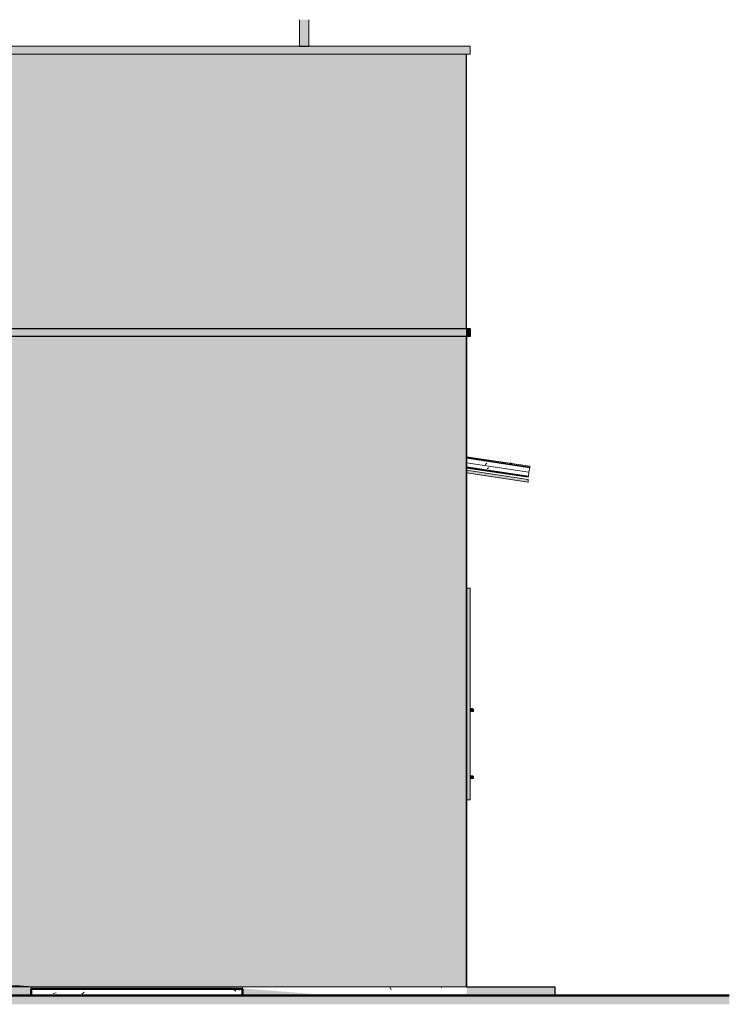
# Model space of a CAD drawing. Header units: metres. Extents: x -18.3 to 29, y -0.2 to 10.3.
# Tile 43 of 56: x 3.9 to 7.9, y -0.2 to 5.4. Entities that reach past the tile are written whole.
import ezdxf

# ---------------------------------------------------------------- set-up
doc = ezdxf.new("R2010")
doc.units = ezdxf.units.M
doc.layers.add('A-DETL', color=7, linetype='Continuous', lineweight=5, true_color=0x00a600)
for name, color, linetype, lineweight in [('A-DETL-GENF', 7, 'Continuous', 5), ('A-FLOR', 7, 'Continuous', 5), ('A-FLOR-PATT', 7, 'Continuous', 5), ('A-GLAZ-CWMG', 7, 'Continuous', 5), ('A-ROOF', 7, 'Continuous', 5), ('A-ROOF-PATT', 7, 'Continuous', 5), ('A-WALL', 7, 'Continuous', 5), ('C-TOPO', 7, 'Continuous', 5), ('Q-CASE', 7, 'Continuous', 5)]:
    doc.layers.add(name, color=color, linetype=linetype, lineweight=lineweight)
pattern_1 = [(0, (1.46371, 1.2), (0.4064, 0.1016), [0.01676, -0.28804, 0.01676, -0.28804, -1.626]), (0, (1.46371, 1.2), (0.4064, 0.1016), [-0.6096, 0.01676, -0.59284, 0.01676, -0.28804, -0.7112]), (0, (1.46371, 1.2), (0.4064, 0.1016), [-1.524, 0.01676, -0.18644, 0.01676, -0.49124]), (120, (1.61671, 1.251), (-0.2911882, 0.3011527), [0.01676, -0.28804, 0.01676, -0.28804, -1.626]), (120, (1.61671, 1.251), (-0.2911882, 0.3011527), [-0.6096, 0.01676, -0.59284, 0.01676, -0.28804, -0.7112]), (120, (1.61671, 1.251), (-0.2911882, 0.3011527), [-1.524, 0.01676, -0.18644, 0.01676, -0.49124]), (240, (1.66771, 1.454), (-0.1152118, -0.4027527), [0.01676, -0.28804, 0.01676, -0.28804, -1.626]), (240, (1.66771, 1.454), (-0.1152118, -0.4027527), [-0.6096, 0.01676, -0.59284, 0.01676, -0.28804, -0.7112]), (240, (1.66771, 1.454), (-0.1152118, -0.4027527), [-1.524, 0.01676, -0.18644, 0.01676, -0.49124])]

# ---------------------------------------------------------------- blocks, each defined once
blk = doc.blocks.new('FP_25-FACH_TERRACOTA')
at = {"layer": 'A-GLAZ-CWMG'}
blk.add_line((-11.235, 2.8798), (-10.8854, 2.8274), dxfattribs=at)
blk = doc.blocks.new('FP_26-FACH_TERRACOTA')
at = {"layer": 'A-GLAZ-CWMG', "color": 9, "true_color": 0xc0c0c0}
for p, q in [((-11.1176, 2.877), (-11.1185, 2.8767)), ((-11.1167, 2.8773), (-11.1176, 2.877)), ((-11.1158, 2.8777), (-11.1167, 2.8773)), ((-11.1149, 2.8781), (-11.1158, 2.8777)), ((-11.114, 2.8785), (-11.1149, 2.8781)), ((-11.113, 2.8789), (-11.114, 2.8785)), ((-11.1121, 2.8794), (-11.113, 2.8789)), ((-11.1112, 2.88), (-11.1121, 2.8794)), ((-11.1102, 2.8806), (-11.1112, 2.88)), ((-11.1093, 2.8812), (-11.1102, 2.8806))]:
    blk.add_line(p, q, dxfattribs=at)
blk = doc.blocks.new('FP_27-FACH_TERRACOTA')
at = {"layer": 'A-GLAZ-CWMG'}
blk.add_line((-10.8772, 2.8821), (-11.235, 2.9358), dxfattribs=at)
at = {"layer": 'A-GLAZ-CWMG', "color": 9, "true_color": 0xc0c0c0}
for p, q in [((-11.1267, 2.9019), (-11.128, 2.9007)), ((-11.1255, 2.9031), (-11.1267, 2.9019)), ((-11.1243, 2.9042), (-11.1255, 2.9031)), ((-11.1231, 2.9053), (-11.1243, 2.9042)), ((-11.1218, 2.9064), (-11.1231, 2.9053)), ((-11.1206, 2.9074), (-11.1218, 2.9064)), ((-11.1194, 2.9083), (-11.1206, 2.9074)), ((-11.0317, 2.9059), (-11.0151, 2.9034)), ((-11.128, 2.9007), (-11.1292, 2.8994)), ((-10.9881, 2.8986), (-10.9891, 2.8984)), ((-10.987, 2.8987), (-10.9881, 2.8986)), ((-10.9859, 2.8988), (-10.987, 2.8987)), ((-10.9849, 2.8988), (-10.9859, 2.8988)), ((-10.9838, 2.8987), (-10.9849, 2.8988))]:
    blk.add_line(p, q, dxfattribs=at)
blk = doc.blocks.new('FP_28-FACH_TERRACOTA')
at = {"layer": 'A-GLAZ-CWMG'}
blk.add_line((-10.8767, 2.8854), (-11.235, 2.9391), dxfattribs=at)
at = {"layer": 'A-GLAZ-CWMG', "color": 9, "true_color": 0xc0c0c0}
for p, q in [((-11.0313, 2.9089), (-11.0147, 2.9064)), ((-10.9856, 2.9016), (-10.9866, 2.9015)), ((-10.9845, 2.9017), (-10.9856, 2.9016)), ((-10.9834, 2.9017), (-10.9845, 2.9017)), ((-10.9824, 2.9017), (-10.9834, 2.9017)), ((-10.9814, 2.9016), (-10.9824, 2.9017)), ((-10.9877, 2.9013), (-10.9888, 2.901)), ((-10.9866, 2.9015), (-10.9877, 2.9013))]:
    blk.add_line(p, q, dxfattribs=at)
blk = doc.blocks.new('FP_29-FACH_TERRACOTA')
at = {"layer": 'A-GLAZ-CWMG'}
blk.add_line((-10.876, 2.8904), (-11.235, 2.9442), dxfattribs=at)
at = {"layer": 'A-GLAZ-CWMG', "color": 9, "true_color": 0xc0c0c0}
for p, q in [((-11.0307, 2.9133), (-11.0142, 2.9108)), ((-10.9871, 2.9052), (-10.9884, 2.9047)), ((-10.9858, 2.9055), (-10.9871, 2.9052)), ((-10.9846, 2.9058), (-10.9858, 2.9055)), ((-10.9834, 2.906), (-10.9846, 2.9058)), ((-10.9821, 2.9062), (-10.9834, 2.906)), ((-10.9809, 2.9063), (-10.9821, 2.9062)), ((-10.9797, 2.9063), (-10.9809, 2.9063))]:
    blk.add_line(p, q, dxfattribs=at)
blk = doc.blocks.new('Rectangular Mullion - Telha Fibrocimento - Ondulada-1909083-FACH_TERRACOTA')
at = {"layer": 'A-GLAZ-CWMG', "true_color": 0xc0c0c0}
h = blk.add_hatch(dxfattribs=at)
h.set_pattern_fill('FP_2', color=9, style=0, pattern_type=2)
h.set_pattern_definition([(0, (-16.219, 1.2), (0.4064, 0.1016), [0.01676, -0.28804, 0.01676, -0.28804, -1.626]), (0, (-16.219, 1.2), (0.4064, 0.1016), [-0.6096, 0.01676, -0.59284, 0.01676, -0.28804, -0.7112]), (0, (-16.219, 1.2), (0.4064, 0.1016), [-1.524, 0.01676, -0.18644, 0.01676, -0.49124]), (120, (-16.066, 1.251), (-0.2911882, 0.3011527), [0.01676, -0.28804, 0.01676, -0.28804, -1.626]), (120, (-16.066, 1.251), (-0.2911882, 0.3011527), [-0.6096, 0.01676, -0.59284, 0.01676, -0.28804, -0.7112]), (120, (-16.066, 1.251), (-0.2911882, 0.3011527), [-1.524, 0.01676, -0.18644, 0.01676, -0.49124]), (240, (-16.015, 1.454), (-0.1152118, -0.4027527), [0.01676, -0.28804, 0.01676, -0.28804, -1.626]), (240, (-16.015, 1.454), (-0.1152118, -0.4027527), [-0.6096, 0.01676, -0.59284, 0.01676, -0.28804, -0.7112]), (240, (-16.015, 1.454), (-0.1152118, -0.4027527), [-1.524, 0.01676, -0.18644, 0.01676, -0.49124])])
h.paths.add_polyline_path([(-10.885, 2.83), (-10.8847, 2.835), (-11.235, 2.887), (-11.235, 2.8825), (-10.8931, 2.8312)])
at = {"layer": 'A-GLAZ-CWMG'}
for p, q in [((-10.881, 2.8568), (-11.235, 2.9099)), ((-10.8843, 2.8349), (-11.235, 2.8875)), ((-10.885, 2.83), (-11.235, 2.8825)), ((-10.881, 2.8568), (-10.8843, 2.8349)), ((-10.881, 2.8568), (-10.8772, 2.8821)), ((-10.8772, 2.8825), (-10.8767, 2.8854)), ((-10.8767, 2.8857), (-10.876, 2.8904)), ((-10.8854, 2.8274), (-10.8851, 2.8298)), ((-10.8843, 2.8349), (-10.885, 2.83))]:
    blk.add_line(p, q, dxfattribs=at)
for name in ['FP_29-FACH_TERRACOTA', 'FP_28-FACH_TERRACOTA', 'FP_27-FACH_TERRACOTA', 'FP_25-FACH_TERRACOTA', 'FP_26-FACH_TERRACOTA']:
    blk.add_blockref(name, (0, 0), dxfattribs=at)
blk = doc.blocks.new('FP_31-FACH_TERRACOTA')
at = {"layer": 'A-GLAZ-CWMG'}
blk.add_line((-11.235, 2.8798), (-10.8854, 2.8274), dxfattribs=at)
blk = doc.blocks.new('FP_32-FACH_TERRACOTA')
at = {"layer": 'A-GLAZ-CWMG'}
blk.add_line((-10.876, 2.8904), (-11.235, 2.9442), dxfattribs=at)
at = {"layer": 'A-GLAZ-CWMG', "color": 9, "true_color": 0xc0c0c0}
for p, q in [((-11.0307, 2.914), (-11.0141, 2.9115)), ((-10.9857, 2.9067), (-10.9866, 2.9066)), ((-10.9845, 2.9068), (-10.9857, 2.9067)), ((-10.9833, 2.9069), (-10.9845, 2.9068)), ((-10.9821, 2.9068), (-10.9833, 2.9069)), ((-10.9809, 2.9067), (-10.9821, 2.9068))]:
    blk.add_line(p, q, dxfattribs=at)
blk = doc.blocks.new('Rectangular Mullion - Telha Fibrocimento - Ondulada-V30-FACH_TERRACOTA')
at = {"layer": 'A-GLAZ-CWMG'}
for p, q in [((-10.876, 2.89), (-10.876, 2.8904)), ((-10.8854, 2.8274), (-10.8854, 2.8279))]:
    blk.add_line(p, q, dxfattribs=at)
for name in ['FP_32-FACH_TERRACOTA', 'FP_31-FACH_TERRACOTA']:
    blk.add_blockref(name, (0, 0), dxfattribs=at)
blk = doc.blocks.new('FP_34-FACH_TERRACOTA')
at = {"layer": 'A-GLAZ-CWMG'}
blk.add_line((-11.235, 2.8798), (-10.8854, 2.8274), dxfattribs=at)
at = {"layer": 'A-GLAZ-CWMG', "color": 9, "true_color": 0xc0c0c0}
for p, q in [((-11.1197, 2.8621), (-11.1206, 2.8624)), ((-11.1188, 2.8619), (-11.1197, 2.8621)), ((-11.1178, 2.8617), (-11.1188, 2.8619))]:
    blk.add_line(p, q, dxfattribs=at)
blk = doc.blocks.new('FP_35-FACH_TERRACOTA')
at = {"layer": 'A-GLAZ-CWMG'}
blk.add_line((-10.876, 2.8904), (-11.235, 2.9442), dxfattribs=at)
at = {"layer": 'A-GLAZ-CWMG', "color": 9, "true_color": 0xc0c0c0}
for p, q in [((-10.9868, 2.9073), (-10.988, 2.9072)), ((-10.9856, 2.9073), (-10.9868, 2.9073)), ((-10.9844, 2.9072), (-10.9856, 2.9073))]:
    blk.add_line(p, q, dxfattribs=at)
blk = doc.blocks.new('Rectangular Mullion - Telha Fibrocimento - Ondulada-V33-FACH_TERRACOTA')
at = {"layer": 'A-GLAZ-CWMG'}
for p, q in [((-10.876, 2.89), (-10.876, 2.8904)), ((-10.8854, 2.8274), (-10.8854, 2.8279))]:
    blk.add_line(p, q, dxfattribs=at)
for name in ['FP_35-FACH_TERRACOTA', 'FP_34-FACH_TERRACOTA']:
    blk.add_blockref(name, (0, 0), dxfattribs=at)
blk = doc.blocks.new('RUFO_1_ - RUFO_1_-1923193-FACH_TERRACOTA')
at = {"layer": 'A-ROOF-PATT', "true_color": 0xc0c0c0}
for points in [[(-11.235, 5.225), (-11.215, 5.225), (-11.215, 5.27), (-15.49, 5.27), (-15.49, 5.225), (-11.2367, 5.225)], [(-15.315, 4.225), (-15.295, 4.225), (-15.295, 4.27), (-18.255, 4.27), (-18.255, 4.225), (-15.3764, 4.225)], [(-18.2377, 3.625), (-18.235, 3.65), (-18.235, 3.67), (-18.255, 3.67), (-18.255, 3.625)], [(-11.235, 3.625), (-11.235, 3.67), (-15.315, 3.67), (-15.315, 3.625), (-11.354, 3.625)], [(-11.2324, 3.625), (-11.215, 3.625), (-11.215, 3.67), (-11.235, 3.67), (-11.235, 3.65), (-11.2325, 3.6258)]]:
    blk.add_hatch(color=9, dxfattribs=at).paths.add_polyline_path(points)
at = {"layer": 'A-ROOF'}
for p, q in [((-15.49, 5.27), (-12.1824, 5.27)), ((-15.49, 5.27), (-15.49, 5.225)), ((-12.1293, 5.27), (-11.215, 5.27)), ((-11.215, 5.27), (-11.215, 5.225)), ((-15.47, 5.225), (-15.49, 5.225)), ((-11.215, 5.225), (-11.235, 5.225)), ((-18.255, 4.225), (-18.255, 4.27)), ((-18.255, 4.27), (-15.47, 4.27)), ((-15.315, 4.225), (-18.255, 4.225)), ((-18.235, 3.67), (-18.255, 3.67)), ((-18.255, 3.67), (-18.255, 3.625)), ((-18.2377, 3.625), (-18.235, 3.65)), ((-11.235, 3.67), (-11.235, 3.625)), ((-11.215, 3.67), (-11.235, 3.67)), ((-11.235, 3.65), (-11.2324, 3.625)), ((-11.215, 3.625), (-11.215, 3.67)), ((-18.255, 3.625), (-18.2377, 3.625)), ((-11.2324, 3.625), (-11.215, 3.625))]:
    blk.add_line(p, q, dxfattribs=at)
blk = doc.blocks.new('Componentes de gabinete 1 - Componentes de gabinete 1-2086930-FACH_TERRACOTA')
at = {"layer": 'Q-CASE', "true_color": 0xd2d2d2}
for points in [[(-11.203, 1.5), (-11.195, 1.5), (-11.195, 1.5105), (-11.1964, 1.5145), (-11.1983, 1.5163), (-11.2015, 1.5174), (-11.215, 1.5179), (-11.215, 1.5), (-11.207, 1.5005), (-11.206, 1.5017), (-11.2045, 1.5019), (-11.2033, 1.501), (-11.2031, 1.5005)], [(-16.1756, 1.1355), (-16.175, 1.1355), (-16.175, 1.1374), (-17.375, 1.1374), (-17.3745, 1.1355), (-16.1809, 1.1355)], [(-16.8514, 1.1306), (-16.175, 1.1306), (-16.1756, 1.1355), (-17.375, 1.1352), (-17.3746, 1.1306), (-16.9184, 1.1306)], [(-17.3684, 1.12), (-16.175, 1.12), (-16.1755, 1.1306), (-17.375, 1.1306), (-17.3747, 1.12), (-17.37, 1.12)], [(-11.215, 1.12), (-11.207, 1.1205), (-11.206, 1.1217), (-11.2045, 1.1219), (-11.2033, 1.121), (-11.2025, 1.12), (-11.195, 1.12), (-11.195, 1.1305), (-11.1966, 1.1343), (-11.1988, 1.1357), (-11.2002, 1.136), (-11.215, 1.1365), (-11.215, 1.1205)]]:
    blk.add_hatch(color=254, dxfattribs=at).paths.add_polyline_path(points)
at = {"layer": 'Q-CASE'}
for p, q in [((-11.2015, 1.5174), (-11.215, 1.5179)), ((-11.195, 1.5), (-11.195, 1.5105)), ((-11.215, 1.5), (-11.207, 1.5)), ((-11.203, 1.5), (-11.195, 1.5)), ((-17.375, 1.1355), (-17.375, 1.1363)), ((-17.375, 1.1355), (-17.375, 1.1306)), ((-17.375, 1.1355), (-16.175, 1.1355)), ((-17.375, 1.12), (-17.375, 1.1306)), ((-17.375, 1.12), (-16.175, 1.12)), ((-16.175, 1.1363), (-16.175, 1.1355)), ((-16.175, 1.1306), (-16.175, 1.1355)), ((-16.175, 1.1306), (-16.175, 1.12)), ((-11.2002, 1.136), (-11.215, 1.1365)), ((-11.215, 1.12), (-11.207, 1.12)), ((-11.203, 1.12), (-11.195, 1.12)), ((-11.195, 1.12), (-11.195, 1.1305))]:
    blk.add_line(p, q, dxfattribs=at)
for centre, radius, end in [((-11.202, 1.5105), 0.00698, 86), ((-11.202, 1.5105), 0.00698, 28.6667), ((-11.205, 1.5), 0.002, 180), ((-11.205, 1.12), 0.002, 180), ((-11.2006, 1.1305), 0.00554, 86), ((-11.2006, 1.1305), 0.00554, 28.6667), ((-11.2006, 1.1305), 0.00554, 28.6667), ((-11.2006, 1.1305), 0.00554, 28.6667)]:
    blk.add_arc(centre, radius, 0, end, dxfattribs=at)
blk = doc.blocks.new('Paredes 1 - Paredes 1-2288142-FACH_TERRACOTA')
at = {"layer": 'A-WALL', "true_color": 0xc0c0c0}
h = blk.add_hatch(color=9, dxfattribs=at)
h.paths.add_polyline_path([(-17.475, 1), (-16.075, 1), (-16.075, 2.2), (-17.475, 2.2), (-17.475, 1.0615)])
h.paths.add_polyline_path([(-16.175, 1.1), (-17.375, 1.1), (-17.375, 2.1), (-16.175, 2.1), (-16.175, 1.12)])
blk.add_hatch(color=9, dxfattribs=at).paths.add_polyline_path([(-11.215, 1), (-11.215, 2.2), (-11.235, 2.2), (-11.235, 1)])
at = {"layer": 'A-WALL'}
for p, q in [((-16.075, 2.2), (-17.475, 2.2)), ((-17.475, 2.2), (-17.475, 1)), ((-16.075, 1), (-16.075, 2.2)), ((-11.235, 2.2), (-11.215, 2.2)), ((-11.215, 2.2), (-11.215, 1)), ((-17.375, 1.1363), (-17.375, 2.1)), ((-17.375, 2.1), (-16.175, 2.1)), ((-16.175, 2.1), (-16.175, 1.1363)), ((-17.375, 1.1), (-17.375, 1.12)), ((-16.175, 1.12), (-16.175, 1.1)), ((-16.175, 1.1), (-17.375, 1.1)), ((-17.475, 1), (-16.075, 1)), ((-11.235, 1), (-11.215, 1))]:
    blk.add_line(p, q, dxfattribs=at)

msp = doc.modelspace()

# ---------------------------------------------------------------- hatches: boundary and pattern name
at = {"layer": 'A-DETL-GENF', "true_color": 0xebebeb}
msp.add_hatch(color=7, dxfattribs=at).paths.add_polyline_path([(5.5242, 5.27), (5.5534, 5.27), (5.5534, 5.4209), (5.5003, 5.4209), (5.5003, 5.27)])
at = {"layer": 'A-DETL-GENF', "true_color": 0xb85d39}
h = msp.add_hatch(color=25, dxfattribs=at)
h.paths.add_polyline_path([(6.4477, -0.06), (6.4477, 3.625), (2.3677, 3.625), (2.3677, 2.65), (3.4777, 2.6496), (3.4778, -0.02), (3.959, -0.0585), (6.3287, -0.0599)])
h.paths.add_polyline_path([(2.4782, 0.3779), (2.4782, 0.4104), (2.4155, 0.4104), (2.4155, 0.3779), (2.4403, 0.3779)])
h.paths.add_polyline_path([(2.5061, 0.3779), (2.5687, 0.3779), (2.5687, 0.4104), (2.5061, 0.4104)])
h.paths.add_polyline_path([(2.5966, 0.3779), (2.6291, 0.3779), (2.6291, 0.5311), (2.5966, 0.5311), (2.5966, 0.3918)])
h.paths.add_polyline_path([(2.657, 0.3779), (2.6895, 0.3779), (2.6895, 0.5311), (2.657, 0.5311), (2.657, 0.3881)])
h.paths.add_polyline_path([(2.8055, 0.3779), (2.8682, 0.3779), (2.8682, 0.4104), (2.8055, 0.4104)])
h.paths.add_polyline_path([(2.8961, 0.3779), (2.9587, 0.3779), (2.9587, 0.4104), (2.8961, 0.4104)])
h.paths.add_polyline_path([(3.1073, 0.3779), (3.1398, 0.3779), (3.1398, 0.4405), (3.1073, 0.4405), (3.1073, 0.4104)])
h.paths.add_polyline_path([(3.0795, 0.3779), (3.0795, 0.5311), (3.047, 0.5311), (3.047, 0.3779)])
h.paths.add_polyline_path([(2.9866, 0.3779), (3.0191, 0.3779), (3.0191, 0.5311), (2.9866, 0.5311), (2.9866, 0.3918)])
h.paths.add_polyline_path([(2.7498, 0.3779), (2.7498, 0.4405), (2.7173, 0.4405), (2.7173, 0.3779)])
h.paths.add_polyline_path([(2.4782, 0.4382), (2.5687, 0.4382), (2.5687, 0.4707), (2.4155, 0.4707), (2.4155, 0.4382), (2.4403, 0.4382)])
h.paths.add_polyline_path([(2.8184, 0.4382), (2.9587, 0.4382), (2.9587, 0.4707), (2.8055, 0.4707), (2.8055, 0.4382)])
h.paths.add_polyline_path([(2.7297, 0.4684), (2.7498, 0.4684), (2.7498, 0.5311), (2.7173, 0.5311), (2.7173, 0.4684)])
h.paths.add_polyline_path([(3.1073, 0.4684), (3.1398, 0.4684), (3.1398, 0.5311), (3.1073, 0.5311)])
h.paths.add_polyline_path([(2.4155, 0.4986), (2.5687, 0.4986), (2.5687, 0.5311), (2.4155, 0.5311)])
h.paths.add_polyline_path([(2.9262, 0.4986), (2.9587, 0.4986), (2.9587, 0.5311), (2.8055, 0.5311), (2.8055, 0.4986), (2.9096, 0.4986)])
h.paths.add_polyline_path([(2.4759, 0.5589), (2.5084, 0.5589), (2.5084, 0.7121), (2.4759, 0.7121), (2.4759, 0.5739)])
h.paths.add_polyline_path([(2.657, 0.5589), (2.7498, 0.5589), (2.7498, 0.5914), (2.5966, 0.5914), (2.5966, 0.5589), (2.6291, 0.5589)])
h.paths.add_polyline_path([(2.4155, 0.5589), (2.448, 0.5589), (2.448, 0.6216), (2.4155, 0.6216)])
h.paths.add_polyline_path([(2.5362, 0.5589), (2.5687, 0.5589), (2.5687, 0.7121), (2.5362, 0.7121), (2.5362, 0.5673)])
h.paths.add_polyline_path([(3.0437, 0.5589), (3.1398, 0.5589), (3.1398, 0.5914), (2.9866, 0.5914), (2.9866, 0.5589), (3.0191, 0.5589)])
h.paths.add_polyline_path([(2.8659, 0.5589), (2.8984, 0.5589), (2.8984, 0.7121), (2.8659, 0.7121), (2.8659, 0.582)])
h.paths.add_polyline_path([(2.9262, 0.5589), (2.9587, 0.5589), (2.9587, 0.7121), (2.9262, 0.7121), (2.9262, 0.5914)])
h.paths.add_polyline_path([(2.8055, 0.5589), (2.838, 0.5589), (2.838, 0.6216), (2.8055, 0.6216), (2.8055, 0.582)])
h.paths.add_polyline_path([(2.5966, 0.6193), (2.7498, 0.6193), (2.7498, 0.6518), (2.5966, 0.6518), (2.5966, 0.6256)])
h.paths.add_polyline_path([(2.9866, 0.6193), (3.1398, 0.6193), (3.1398, 0.6518), (2.9866, 0.6518), (2.9866, 0.6256)])
h.paths.add_polyline_path([(2.8055, 0.6495), (2.838, 0.6495), (2.838, 0.7121), (2.8055, 0.7121)])
h.paths.add_polyline_path([(2.4403, 0.6495), (2.448, 0.6495), (2.448, 0.7121), (2.4155, 0.7121), (2.4155, 0.6495)])
h.paths.add_polyline_path([(2.5966, 0.6796), (2.6593, 0.6796), (2.6593, 0.7121), (2.5966, 0.7121), (2.5966, 0.6974)])
h.paths.add_polyline_path([(2.7173, 0.6796), (2.7498, 0.6796), (2.7498, 0.7121), (2.6871, 0.7121), (2.6871, 0.6796), (2.7085, 0.6796)])
h.paths.add_polyline_path([(3.0437, 0.6796), (3.0493, 0.6796), (3.0493, 0.7121), (2.9866, 0.7121), (2.9866, 0.6796)])
h.paths.add_polyline_path([(3.1108, 0.6796), (3.1398, 0.6796), (3.1398, 0.7121), (3.0771, 0.7121), (3.0771, 0.6796), (3.1073, 0.6796)])
h.paths.add_polyline_path([(2.5687, 0.7679), (2.5687, 0.8004), (2.5061, 0.8), (2.5061, 0.7679)])
h.paths.add_polyline_path([(2.5966, 0.7679), (2.6291, 0.7679), (2.6291, 0.9211), (2.5966, 0.9211), (2.5966, 0.7818)])
h.paths.add_polyline_path([(2.4782, 0.7679), (2.4782, 0.8004), (2.4155, 0.8), (2.4155, 0.7679), (2.4403, 0.7679)])
h.paths.add_polyline_path([(2.7498, 0.7679), (2.7498, 0.8305), (2.7173, 0.8305), (2.7173, 0.7679)])
h.paths.add_polyline_path([(2.6895, 0.7679), (2.6895, 0.9211), (2.657, 0.9211), (2.657, 0.7679)])
h.paths.add_polyline_path([(3.047, 0.7679), (3.0795, 0.7679), (3.0795, 0.9211), (3.047, 0.9211), (3.047, 0.7781)])
h.paths.add_polyline_path([(2.8426, 0.7679), (2.8682, 0.7679), (2.8682, 0.8004), (2.8055, 0.8), (2.8055, 0.7679)])
h.paths.add_polyline_path([(2.8961, 0.7679), (2.9587, 0.7679), (2.9587, 0.8004), (2.8961, 0.8), (2.8961, 0.7782)])
h.paths.add_polyline_path([(3.1073, 0.7679), (3.1398, 0.7679), (3.1398, 0.8305), (3.1073, 0.8305), (3.1073, 0.8)])
h.paths.add_polyline_path([(2.9866, 0.7679), (3.0191, 0.7679), (3.0191, 0.9211), (2.9866, 0.9211), (2.9866, 0.8)])
h.paths.add_polyline_path([(2.5061, 0.8282), (2.5687, 0.8282), (2.5687, 0.8607), (2.4155, 0.8607), (2.4155, 0.8282), (2.4782, 0.8282)])
h.paths.add_polyline_path([(2.9096, 0.8282), (2.9587, 0.8282), (2.9587, 0.8607), (2.8055, 0.8607), (2.8055, 0.8282), (2.8761, 0.8282)])
h.paths.add_polyline_path([(2.7297, 0.8584), (2.7498, 0.8584), (2.7498, 0.9211), (2.7173, 0.9211), (2.7173, 0.8584)])
h.paths.add_polyline_path([(3.1108, 0.8584), (3.1398, 0.8584), (3.1398, 0.9211), (3.1073, 0.9211), (3.1073, 0.8584)])
h.paths.add_polyline_path([(2.4759, 0.8886), (2.5687, 0.8886), (2.5687, 0.9211), (2.4155, 0.9211), (2.4155, 0.8886), (2.448, 0.8886)])
h.paths.add_polyline_path([(2.9262, 0.8886), (2.9587, 0.8886), (2.9587, 0.9211), (2.8055, 0.9211), (2.8055, 0.8886), (2.9096, 0.8886)])
h.paths.add_polyline_path([(2.657, 0.9489), (2.7498, 0.9489), (2.7498, 0.9814), (2.5966, 0.9814), (2.5966, 0.9489), (2.6291, 0.9489)])
h.paths.add_polyline_path([(2.4155, 0.9489), (2.448, 0.9489), (2.448, 1.0116), (2.4155, 1.0116), (2.4155, 0.9743)])
h.paths.add_polyline_path([(2.5362, 0.9489), (2.5687, 0.9489), (2.5687, 1.1021), (2.5362, 1.1021), (2.5362, 0.9743)])
h.paths.add_polyline_path([(2.5084, 0.9489), (2.5084, 1.1021), (2.4759, 1.1021), (2.4759, 0.9489)])
h.paths.add_polyline_path([(3.0437, 0.9489), (3.1398, 0.9489), (3.1398, 0.9814), (2.9866, 0.9814), (2.9866, 0.9489), (3.0191, 0.9489)])
h.paths.add_polyline_path([(2.9262, 0.9489), (2.9587, 0.9489), (2.9587, 1.1021), (2.9262, 1.1021), (2.9262, 0.9743)])
h.paths.add_polyline_path([(2.8659, 0.9489), (2.8984, 0.9489), (2.8984, 1.1021), (2.8659, 1.1021), (2.8659, 0.9743)])
h.paths.add_polyline_path([(2.838, 0.9489), (2.838, 1.0116), (2.8055, 1.0116), (2.8055, 0.9489)])
h.paths.add_polyline_path([(2.5966, 1.0093), (2.7498, 1.0093), (2.7498, 1.0418), (2.5966, 1.0418)])
h.paths.add_polyline_path([(3.0493, 1.0093), (3.1398, 1.0093), (3.1398, 1.0418), (2.9866, 1.0418), (2.9866, 1.0093), (3.0437, 1.0093)])
h.paths.add_polyline_path([(2.4155, 1.0395), (2.448, 1.0395), (2.448, 1.1021), (2.4155, 1.1021), (2.4155, 1.0615)])
h.paths.add_polyline_path([(2.8055, 1.0395), (2.838, 1.0395), (2.838, 1.1021), (2.8055, 1.1021), (2.8055, 1.0615)])
h.paths.add_polyline_path([(2.6245, 1.0696), (2.6593, 1.0696), (2.6593, 1.1021), (2.5966, 1.1021), (2.5966, 1.0696)])
h.paths.add_polyline_path([(2.6871, 1.0696), (2.7498, 1.0696), (2.7498, 1.1021), (2.6871, 1.1021)])
h.paths.add_polyline_path([(3.0437, 1.0696), (3.0493, 1.0696), (3.0493, 1.1021), (2.9866, 1.1021), (2.9866, 1.0696)])
h.paths.add_polyline_path([(3.0771, 1.0696), (3.1398, 1.0696), (3.1398, 1.1021), (3.0771, 1.1021)])
h.paths.add_polyline_path([(2.4155, 1.1579), (2.4782, 1.1579), (2.4782, 1.1904), (2.4155, 1.1904)])
h.paths.add_polyline_path([(2.5687, 1.1579), (2.5687, 1.1904), (2.5061, 1.1904), (2.5061, 1.1579), (2.5259, 1.1579)])
h.paths.add_polyline_path([(2.6895, 1.1579), (2.6895, 1.3111), (2.657, 1.3111), (2.657, 1.1579)])
h.paths.add_polyline_path([(2.6291, 1.1579), (2.6291, 1.3111), (2.5966, 1.3111), (2.5966, 1.1579)])
h.paths.add_polyline_path([(2.9159, 1.1579), (2.9587, 1.1579), (2.9587, 1.1904), (2.8961, 1.1904), (2.8961, 1.1579), (2.9096, 1.1579)])
h.paths.add_polyline_path([(2.8682, 1.1579), (2.8677, 1.1904), (2.8055, 1.1904), (2.8055, 1.1579), (2.8677, 1.1579)])
h.paths.add_polyline_path([(3.0191, 1.1579), (3.0191, 1.3111), (2.9866, 1.3111), (2.9866, 1.1579)])
h.paths.add_polyline_path([(2.7498, 1.1579), (2.7498, 1.2205), (2.7173, 1.2205), (2.7173, 1.1579)])
h.paths.add_polyline_path([(3.1398, 1.1579), (3.1398, 1.2205), (3.1073, 1.2205), (3.1073, 1.1579), (3.1108, 1.1579)])
h.paths.add_polyline_path([(3.047, 1.1579), (3.0795, 1.1579), (3.0795, 1.3111), (3.047, 1.3111), (3.047, 1.1681)])
h.paths.add_polyline_path([(2.4155, 1.2182), (2.5687, 1.2182), (2.5687, 1.2507), (2.4155, 1.2507), (2.4155, 1.2359)])
h.paths.add_polyline_path([(2.8055, 1.2182), (2.9587, 1.2182), (2.9587, 1.2507), (2.8055, 1.2507), (2.8055, 1.2359)])
h.paths.add_polyline_path([(2.7498, 1.2484), (2.7498, 1.3111), (2.7173, 1.3111), (2.7173, 1.2484), (2.7297, 1.2484)])
h.paths.add_polyline_path([(3.1398, 1.2484), (3.1398, 1.3111), (3.1073, 1.3111), (3.1073, 1.2484), (3.1108, 1.2484)])
h.paths.add_polyline_path([(2.4155, 1.2786), (2.5687, 1.2786), (2.5687, 1.3111), (2.4155, 1.3111)])
h.paths.add_polyline_path([(2.9262, 1.2786), (2.9587, 1.2786), (2.9587, 1.3111), (2.8055, 1.3111), (2.8055, 1.2786), (2.9096, 1.2786)])
h.paths.add_polyline_path([(2.4357, 1.3389), (2.448, 1.3389), (2.448, 1.4016), (2.4155, 1.4016), (2.4155, 1.3389)])
h.paths.add_polyline_path([(2.5687, 1.3389), (2.5687, 1.4921), (2.5362, 1.4921), (2.5362, 1.3389)])
h.paths.add_polyline_path([(2.657, 1.3389), (2.7498, 1.3389), (2.7498, 1.3714), (2.5966, 1.3714), (2.5966, 1.3389), (2.6291, 1.3389)])
h.paths.add_polyline_path([(2.4759, 1.3389), (2.5084, 1.3389), (2.5084, 1.4921), (2.4759, 1.4921), (2.4759, 1.3539)])
h.paths.add_polyline_path([(3.0191, 1.3389), (3.1398, 1.3389), (3.1398, 1.3714), (2.9866, 1.3714), (2.9866, 1.3389)])
h.paths.add_polyline_path([(2.8055, 1.3389), (2.838, 1.3389), (2.838, 1.4016), (2.8055, 1.4016)])
h.paths.add_polyline_path([(2.9262, 1.3389), (2.9587, 1.3389), (2.9587, 1.4921), (2.9262, 1.4921), (2.9262, 1.3714)])
h.paths.add_polyline_path([(2.8659, 1.3389), (2.8984, 1.3389), (2.8984, 1.4921), (2.8659, 1.4921), (2.8659, 1.3539)])
h.paths.add_polyline_path([(2.7085, 1.3993), (2.7498, 1.3993), (2.7498, 1.4318), (2.5966, 1.4318), (2.5966, 1.3993), (2.6205, 1.3993)])
h.paths.add_polyline_path([(2.9866, 1.3993), (3.1398, 1.3993), (3.1398, 1.4318), (2.9866, 1.4318), (2.9866, 1.4103)])
h.paths.add_polyline_path([(2.4312, 1.4295), (2.448, 1.4295), (2.448, 1.4921), (2.4155, 1.4921), (2.4155, 1.4295)])
h.paths.add_polyline_path([(2.838, 1.4295), (2.838, 1.4921), (2.8055, 1.4921), (2.8055, 1.4295)])
h.paths.add_polyline_path([(2.5966, 1.4596), (2.6593, 1.4596), (2.6593, 1.4921), (2.5966, 1.4921), (2.5966, 1.4774)])
h.paths.add_polyline_path([(2.7085, 1.4596), (2.7498, 1.4596), (2.7498, 1.4921), (2.6871, 1.4921), (2.6871, 1.4596)])
h.paths.add_polyline_path([(3.0771, 1.4596), (3.1398, 1.4596), (3.1398, 1.4921), (3.0771, 1.4921)])
h.paths.add_polyline_path([(3.0493, 1.4596), (3.0493, 1.4921), (2.9866, 1.4921), (2.9866, 1.4596), (3.0145, 1.4596)])
h.paths.add_polyline_path([(2.4155, 1.5479), (2.4782, 1.5479), (2.4782, 1.5804), (2.4155, 1.5804)])
h.paths.add_polyline_path([(2.5966, 1.5479), (2.6291, 1.5479), (2.6291, 1.7011), (2.5966, 1.7011), (2.5966, 1.5618)])
h.paths.add_polyline_path([(2.657, 1.5479), (2.6895, 1.5479), (2.6895, 1.7011), (2.657, 1.7011), (2.657, 1.5581)])
h.paths.add_polyline_path([(2.5687, 1.5479), (2.5687, 1.5804), (2.5061, 1.5804), (2.5061, 1.5479)])
h.paths.add_polyline_path([(2.7498, 1.5479), (2.7498, 1.6105), (2.7173, 1.6105), (2.7173, 1.5479)])
h.paths.add_polyline_path([(2.9587, 1.5479), (2.9587, 1.5804), (2.8961, 1.5804), (2.8961, 1.5479), (2.9159, 1.5479)])
h.paths.add_polyline_path([(3.0191, 1.5479), (3.0191, 1.7011), (2.9866, 1.7011), (2.9866, 1.5479)])
h.paths.add_polyline_path([(2.8426, 1.5479), (2.8682, 1.5479), (2.8682, 1.5804), (2.8055, 1.5804), (2.8055, 1.5479)])
h.paths.add_polyline_path([(3.0795, 1.5479), (3.0795, 1.7011), (3.047, 1.7011), (3.047, 1.5479)])
h.paths.add_polyline_path([(3.1108, 1.5479), (3.1398, 1.5479), (3.1398, 1.6105), (3.1073, 1.6105), (3.1073, 1.5479)])
h.paths.add_polyline_path([(2.5687, 1.6082), (2.5687, 1.6407), (2.4155, 1.6407), (2.4155, 1.6082), (2.5449, 1.6082)])
h.paths.add_polyline_path([(2.8055, 1.6082), (2.9587, 1.6082), (2.9587, 1.6407), (2.8055, 1.6407)])
h.paths.add_polyline_path([(2.7173, 1.6384), (2.7498, 1.6384), (2.7498, 1.7011), (2.7173, 1.7011), (2.7173, 1.6718)])
h.paths.add_polyline_path([(3.1398, 1.6384), (3.1398, 1.7011), (3.1073, 1.7011), (3.1073, 1.6384), (3.1108, 1.6384)])
h.paths.add_polyline_path([(2.5687, 1.6686), (2.5687, 1.7011), (2.4155, 1.7011), (2.4155, 1.6686), (2.4403, 1.6686)])
h.paths.add_polyline_path([(2.8426, 1.6686), (2.9587, 1.6686), (2.9587, 1.7011), (2.8055, 1.7011), (2.8055, 1.6686)])
h.paths.add_polyline_path([(2.657, 1.7289), (2.7498, 1.7289), (2.7498, 1.7614), (2.5966, 1.7614), (2.5966, 1.7289), (2.6291, 1.7289)])
h.paths.add_polyline_path([(2.4759, 1.7289), (2.5084, 1.7289), (2.5084, 1.8821), (2.4759, 1.8821), (2.4759, 1.7439)])
h.paths.add_polyline_path([(2.5687, 1.7289), (2.5687, 1.8821), (2.5362, 1.8821), (2.5362, 1.7289)])
h.paths.add_polyline_path([(2.4162, 1.7289), (2.448, 1.7289), (2.448, 1.7916), (2.4155, 1.7916), (2.4155, 1.7289)])
h.paths.add_polyline_path([(2.838, 1.7289), (2.838, 1.7916), (2.8055, 1.7916), (2.8055, 1.7289)])
h.paths.add_polyline_path([(3.1108, 1.7289), (3.1398, 1.7289), (3.1398, 1.7614), (2.9866, 1.7614), (2.9866, 1.7289), (3.1073, 1.7289)])
h.paths.add_polyline_path([(2.8659, 1.7289), (2.8984, 1.7289), (2.8984, 1.8821), (2.8659, 1.8821), (2.8659, 1.7439)])
h.paths.add_polyline_path([(2.9262, 1.7289), (2.9587, 1.7289), (2.9587, 1.8821), (2.9262, 1.8821), (2.9262, 1.759)])
h.paths.add_polyline_path([(2.7498, 1.7893), (2.7498, 1.8218), (2.5966, 1.8218), (2.5966, 1.7893), (2.7395, 1.7893)])
h.paths.add_polyline_path([(3.1108, 1.7893), (3.1398, 1.7893), (3.1398, 1.8218), (2.9866, 1.8218), (2.9866, 1.7893), (3.0771, 1.7893)])
h.paths.add_polyline_path([(2.4155, 1.8195), (2.448, 1.8195), (2.448, 1.8821), (2.4155, 1.8821), (2.4155, 1.8462)])
h.paths.add_polyline_path([(2.8055, 1.8195), (2.838, 1.8195), (2.838, 1.8821), (2.8055, 1.8821), (2.8055, 1.8462)])
h.paths.add_polyline_path([(2.6245, 1.8496), (2.6593, 1.8496), (2.6593, 1.8821), (2.5966, 1.8821), (2.5966, 1.8496)])
h.paths.add_polyline_path([(2.7173, 1.8496), (2.7498, 1.8496), (2.7498, 1.8821), (2.6871, 1.8821), (2.6871, 1.8496), (2.7085, 1.8496)])
h.paths.add_polyline_path([(3.1108, 1.8496), (3.1398, 1.8496), (3.1398, 1.8821), (3.0771, 1.8821), (3.0771, 1.8496), (3.1073, 1.8496)])
h.paths.add_polyline_path([(3.0493, 1.8496), (3.0493, 1.8821), (2.9866, 1.8821), (2.9866, 1.8496)])
h.paths.add_polyline_path([(2.5259, 1.9379), (2.5687, 1.9379), (2.5687, 1.9704), (2.5061, 1.9704), (2.5061, 1.9379)])
h.paths.add_polyline_path([(2.4155, 1.9379), (2.4782, 1.9379), (2.4782, 1.9704), (2.4155, 1.9704)])
h.paths.add_polyline_path([(2.5966, 1.9379), (2.6291, 1.9379), (2.6291, 2.0911), (2.5966, 2.0911), (2.5966, 1.9518)])
h.paths.add_polyline_path([(2.657, 1.9379), (2.6895, 1.9379), (2.6895, 2.0911), (2.657, 2.0911), (2.657, 1.9481)])
h.paths.add_polyline_path([(2.9159, 1.9379), (2.9587, 1.9379), (2.9587, 1.9704), (2.8961, 1.9704), (2.8961, 1.9379)])
h.paths.add_polyline_path([(2.8682, 1.9379), (2.8682, 1.9704), (2.8055, 1.9704), (2.8055, 1.9379), (2.8426, 1.9379)])
h.paths.add_polyline_path([(2.9866, 1.9379), (3.0191, 1.9379), (3.0191, 2.0911), (2.9866, 2.0911), (2.9866, 1.9518)])
h.paths.add_polyline_path([(3.047, 1.9379), (3.0795, 1.9379), (3.0795, 2.0911), (3.047, 2.0911), (3.047, 1.9481)])
h.paths.add_polyline_path([(3.1073, 1.9379), (3.1398, 1.9379), (3.1398, 2.0005), (3.1073, 2.0005), (3.1073, 1.9704)])
h.paths.add_polyline_path([(2.7173, 1.9379), (2.7498, 1.9379), (2.7498, 2.0005), (2.7173, 2.0005), (2.7173, 1.9704)])
h.paths.add_polyline_path([(2.5537, 1.9982), (2.5687, 1.9982), (2.5687, 2.0307), (2.4155, 2.0307), (2.4155, 1.9982), (2.5061, 1.9982)])
h.paths.add_polyline_path([(2.9437, 1.9982), (2.9587, 1.9982), (2.9587, 2.0307), (2.8055, 2.0307), (2.8055, 1.9982), (2.8961, 1.9982)])
h.paths.add_polyline_path([(2.7498, 2.0284), (2.7498, 2.0911), (2.7173, 2.0911), (2.7173, 2.0284), (2.7297, 2.0284)])
h.paths.add_polyline_path([(3.1073, 2.0284), (3.1398, 2.0284), (3.1398, 2.0911), (3.1073, 2.0911)])
h.paths.add_polyline_path([(2.5362, 2.0586), (2.5687, 2.0586), (2.5687, 2.0911), (2.4155, 2.0911), (2.4155, 2.0586), (2.5084, 2.0586)])
h.paths.add_polyline_path([(2.9587, 2.0586), (2.9587, 2.0911), (2.8055, 2.0911), (2.8055, 2.0586), (2.9262, 2.0586)])
h.paths.add_polyline_path([(2.4759, 2.1189), (2.5084, 2.1189), (2.5084, 2.2721), (2.4759, 2.2721), (2.4759, 2.1339)])
h.paths.add_polyline_path([(2.657, 2.1189), (2.7498, 2.1189), (2.7498, 2.1514), (2.5966, 2.1514), (2.5966, 2.1189), (2.6291, 2.1189)])
h.paths.add_polyline_path([(2.4403, 2.1189), (2.448, 2.1189), (2.448, 2.1816), (2.4155, 2.1816), (2.4155, 2.1189)])
h.paths.add_polyline_path([(2.5687, 2.1189), (2.5687, 2.2721), (2.5362, 2.2721), (2.5362, 2.1189)])
h.paths.add_polyline_path([(2.9587, 2.1189), (2.9587, 2.2721), (2.9262, 2.2721), (2.9262, 2.1189)])
h.paths.add_polyline_path([(3.1108, 2.1189), (3.1398, 2.1189), (3.1398, 2.1514), (2.9866, 2.1514), (2.9866, 2.1189), (3.047, 2.1189)])
h.paths.add_polyline_path([(2.8055, 2.1189), (2.838, 2.1189), (2.838, 2.1816), (2.8055, 2.1816)])
h.paths.add_polyline_path([(2.8659, 2.1189), (2.8984, 2.1189), (2.8984, 2.2721), (2.8659, 2.2721), (2.8659, 2.1339)])
h.paths.add_polyline_path([(2.7498, 2.1793), (2.7498, 2.2118), (2.5966, 2.2118), (2.5966, 2.1793), (2.7395, 2.1793)])
h.paths.add_polyline_path([(3.1398, 2.1793), (3.1398, 2.2118), (2.9866, 2.2118), (2.9866, 2.1793), (3.1295, 2.1793)])
h.paths.add_polyline_path([(2.4155, 2.2095), (2.448, 2.2095), (2.4477, 2.2721), (2.4155, 2.272), (2.4155, 2.2386)])
h.paths.add_polyline_path([(2.8055, 2.2095), (2.838, 2.2095), (2.838, 2.2721), (2.8055, 2.2721)])
h.paths.add_polyline_path([(2.7498, 2.2396), (2.7498, 2.2721), (2.6871, 2.2721), (2.6871, 2.2396), (2.7173, 2.2396)])
h.paths.add_polyline_path([(2.6593, 2.2396), (2.6593, 2.2721), (2.5966, 2.2721), (2.5966, 2.2396), (2.6245, 2.2396)])
h.paths.add_polyline_path([(3.1073, 2.2396), (3.1398, 2.2396), (3.1398, 2.2721), (3.0771, 2.2721), (3.0771, 2.2396)])
h.paths.add_polyline_path([(3.0145, 2.2396), (3.0493, 2.2396), (3.0493, 2.2721), (2.9866, 2.2721), (2.9866, 2.2396)])
h.paths.add_polyline_path([(4.5857, 3.67), (6.4477, 3.67), (6.4477, 5.225), (2.2127, 5.225), (2.2127, 4.27), (2.3877, 4.27), (2.3877, 4.225), (2.3677, 4.225), (2.3677, 3.67), (4.5186, 3.67)])
at = {"layer": 'A-DETL-GENF', "true_color": 0x4d4d4d}
h = msp.add_hatch(dxfattribs=at)
h.set_pattern_fill('FP_4', color=251, style=0, pattern_type=2)
h.set_pattern_definition(pattern_1)
h.paths.add_polyline_path([(-0.3923, -0.1), (3.4801, -0.1), (3.4801, -0.06), (-0.3923, -0.06), (-0.3923, -0.0755)])
h.paths.add_polyline_path([(6.4377, -0.1), (6.4477, -0.1), (6.4477, -0.06), (5.1777, -0.06), (5.1777, -0.0688), (5.5678, -0.1), (6.3287, -0.1)])
h.paths.add_polyline_path([(3.8677, -0.06), (3.9776, -0.06), (3.4827, -0.0204), (3.4827, -0.0292), (3.849, -0.0585)])
h = msp.add_hatch(dxfattribs=at)
h.set_pattern_fill('FP_4', color=251, style=0, pattern_type=2)
h.set_pattern_definition(pattern_1)
h.paths.add_polyline_path([(5.2561, -0.06), (5.5242, -0.0594), (3.959, -0.0585), (3.9777, -0.06), (5.1777, -0.06)])
h = msp.add_hatch(dxfattribs=at)
h.set_pattern_fill('FP_4', color=251, style=0, pattern_type=2)
h.set_pattern_definition(pattern_1)
h.paths.add_polyline_path([(5.1777, -0.0688), (5.1777, -0.06), (5.0678, -0.06)])
at = {"layer": 'A-FLOR', "true_color": 0x616161}
for points in [[(1.7699, -0.11), (3.9777, -0.11), (3.9777, -0.06), (3.4802, -0.06), (3.4801, -0.1), (-0.3923, -0.1), (-0.3923, -0.11), (1.6358, -0.11)], [(5.1777, -0.11), (6.9477, -0.11), (6.9477, -0.06), (6.4477, -0.06), (6.4477, -0.1), (5.5678, -0.1), (5.1777, -0.0688), (5.1777, -0.1)]]:
    msp.add_hatch(color=251, dxfattribs=at).paths.add_polyline_path(points)
at = {"layer": 'A-FLOR-PATT', "true_color": 0xd8d8d8}
msp.add_hatch(color=254, dxfattribs=at).paths.add_polyline_path([(3.9777, -0.0714), (5.1777, -0.0714), (5.1777, -0.0688), (5.0677, -0.06), (3.9777, -0.06), (3.9777, -0.07)])
at = {"layer": 'A-FLOR-PATT', "true_color": 0x787878}
h = msp.add_hatch(dxfattribs=at)
h.set_pattern_fill('FP_1', color=8, style=0, pattern_type=2)
h.set_pattern_definition([(50, (1.4637, 1.2), (0.364365, -0.031877), [0.0381, -0.4191]), (355, (1.4637, 1.2), (-0.070485, 0.382117), [0.03048, -0.33528]), (100.451, (1.4947, 1.197), (0.293886, 0.35023), [0.03238, -0.35618]), (46.184, (1.4637, 1.302), (0.54216, -0.084084), [0.05715, -0.62865]), (96.636, (1.5097, 1.295), (0.474805, 0.494854), [0.04857, -0.53427]), (351.184, (1.4637, 1.302), (0.47481, 0.494846), [0.04572, -0.50292]), (21, (1.5147, 1.276), (0.303226, -0.204528), [0.0381, -0.4191]), (326, (1.5147, 1.276), (0.123607, 0.36838), [0.03048, -0.33528]), (71.451, (1.5407, 1.259), (0.426833, 0.16384), [0.03238, -0.35618]), (37.5, (1.46371, 1.2), (0.0061807, 0.169108), [0.01676, -0.31445, 0.01676, -0.3236, -0.33655]), (37.5, (1.46371, 1.2), (0.0061807, 0.169108), [-0.67158, 0.01676, -0.31979]), (7.5, (1.4637, 1.2), (0.133641, 0.200358), [0.01676, -0.17729, 0.01676, -0.30683, -0.12827]), (7.5, (1.4637, 1.2), (0.133641, 0.200358), [-0.51765, 0.01676, -0.11151]), (327.5, (1.35071, 1.2), (0.2711816, -0.0114606), [0.01676, -0.11024, 0.01676, -0.37948, -0.52578]), (327.5, (1.35071, 1.2), (0.2711816, -0.0114606), [-0.52324, 0.01676, -0.50902]), (317.5, (1.2997, 1.2), (0.296258, 0.050851), [0.01676, -0.14834, 0.01676, -0.24638, -0.37338]), (317.5, (1.2997, 1.2), (0.296258, 0.050851), [-0.42824, 0.01676, -0.35662])])
h.paths.add_polyline_path([(3.9777, -0.11), (5.1777, -0.11), (5.1777, -0.0714), (3.9777, -0.0714)])
at = {"layer": 'A-ROOF', "true_color": 0xc8c8c8}
msp.add_hatch(color=9, dxfattribs=at).paths.add_polyline_path([(6.7977, 2.8), (6.7977, 2.8152), (6.4477, 2.8677), (6.4477, 2.8525), (6.7625, 2.8053)])
at = {"layer": 'C-TOPO', "true_color": 0xd2e2c2}
msp.add_hatch(color=254, dxfattribs=at).paths.add_polyline_path([(2.1722, -0.1591), (7.9377, -0.1591), (7.9377, -0.1101), (-0.5523, -0.1101), (-0.5523, -0.1591), (2.0381, -0.1591)])

# ---------------------------------------------------------------- linework, layer by layer
at = {"layer": 'A-DETL', "color": 7}
for p, q in [((5.5003, 5.4209), (5.5003, 5.27)), ((5.5534, 5.27), (5.5534, 5.4209)), ((3.4778, -0.02), (3.959, -0.0585))]:
    msp.add_line(p, q, dxfattribs=at)
at = {"layer": 'A-DETL', "color": 7, "lineweight": 15}
for p, q in [((2.1927, 5.27), (5.5003, 5.27)), ((5.5534, 5.27), (6.4677, 5.27)), ((6.4677, 5.27), (6.4677, 5.225)), ((6.4677, 5.225), (2.1927, 5.225)), ((6.4477, 5.225), (2.2127, 5.225)), ((6.4477, 5.225), (6.4477, 3.67)), ((3.959, -0.0585), (3.4778, -0.02)), ((6.9477, -0.11), (6.9477, -0.1))]:
    msp.add_line(p, q, dxfattribs=at)
at = {"layer": 'A-DETL', "color": 7, "lineweight": 30}
for p, q in [((5.5003, 5.27), (5.5534, 5.27)), ((2.3677, 3.67), (6.4477, 3.67)), ((6.4477, 3.625), (2.3677, 3.625)), ((6.4477, -0.06), (6.4477, 3.625)), ((3.9627, -0.06), (-0.3923, -0.06)), ((3.959, -0.0585), (6.4477, -0.06)), ((6.4477, -0.06), (6.9477, -0.06)), ((6.9477, -0.06), (6.9477, -0.11))]:
    msp.add_line(p, q, dxfattribs=at)
at = {"layer": 'A-DETL', "color": 7, "lineweight": 25}
for p, q in [((6.4477, 3.67), (6.4477, 5.225)), ((2.3677, 3.67), (6.4677, 3.67)), ((6.4677, 3.67), (6.4677, 3.625)), ((6.4677, 3.625), (2.3677, 3.625)), ((6.4477, 3.625), (6.4477, -0.06)), ((6.4477, -0.06), (6.4477, 0.5))]:
    msp.add_line(p, q, dxfattribs=at)
at = {"layer": 'A-DETL', "color": 7, "lineweight": 50}
msp.add_line((7.9377, -0.11), (-0.3923, -0.11), dxfattribs=at)
at = {"layer": 'A-FLOR'}
for p, q in [((-0.3923, -0.06), (6.9477, -0.06)), ((3.9777, -0.11), (-0.3923, -0.11)), ((3.9777, -0.06), (3.959, -0.0585)), ((3.9777, -0.0714), (3.9777, -0.06)), ((5.1777, -0.06), (5.1777, -0.0714)), ((6.9477, -0.11), (5.1777, -0.11)), ((6.9477, -0.06), (6.9477, -0.11))]:
    msp.add_line(p, q, dxfattribs=at)
at = {"layer": 'A-FLOR', "lineweight": 50}
for p, q in [((5.1777, -0.0714), (3.9777, -0.0714)), ((3.9777, -0.0714), (3.9777, -0.11)), ((3.9777, -0.11), (5.1777, -0.11)), ((5.1777, -0.11), (5.1777, -0.0714))]:
    msp.add_line(p, q, dxfattribs=at)
at = {"layer": 'A-ROOF'}
for p, q in [((6.4477, 2.8677), (6.7977, 2.8152)), ((6.7977, 2.8), (6.4477, 2.8525)), ((6.7977, 2.8152), (6.7977, 2.8))]:
    msp.add_line(p, q, dxfattribs=at)
at = {"layer": 'C-TOPO', "lineweight": 25}
for p, q in [((-0.5523, -0.1101), (7.3806, -0.1101)), ((7.3806, -0.1101), (7.9377, -0.1101))]:
    msp.add_line(p, q, dxfattribs=at)
at = {"layer": 'C-TOPO'}
for p, q in [((7.3806, -0.1101), (-0.5523, -0.1101)), ((7.9377, -0.1101), (7.3806, -0.1101))]:
    msp.add_line(p, q, dxfattribs=at)

# ---------------------------------------------------------------- block references
at = {"layer": 'A-GLAZ-CWMG'}
for name in ['Rectangular Mullion - Telha Fibrocimento - Ondulada-1909083-FACH_TERRACOTA', 'Rectangular Mullion - Telha Fibrocimento - Ondulada-V30-FACH_TERRACOTA', 'Rectangular Mullion - Telha Fibrocimento - Ondulada-V33-FACH_TERRACOTA']:
    msp.add_blockref(name, (17.6827, 0), dxfattribs=at)
at = {"layer": 'A-ROOF'}
msp.add_blockref('RUFO_1_ - RUFO_1_-1923193-FACH_TERRACOTA', (17.6827, 0), dxfattribs=at)
at = {"layer": 'A-WALL'}
msp.add_blockref('Paredes 1 - Paredes 1-2288142-FACH_TERRACOTA', (17.6827, 0), dxfattribs=at)
at = {"layer": 'Q-CASE'}
msp.add_blockref('Componentes de gabinete 1 - Componentes de gabinete 1-2086930-FACH_TERRACOTA', (17.6827, 0), dxfattribs=at)

doc.saveas('drawing.dxf')
